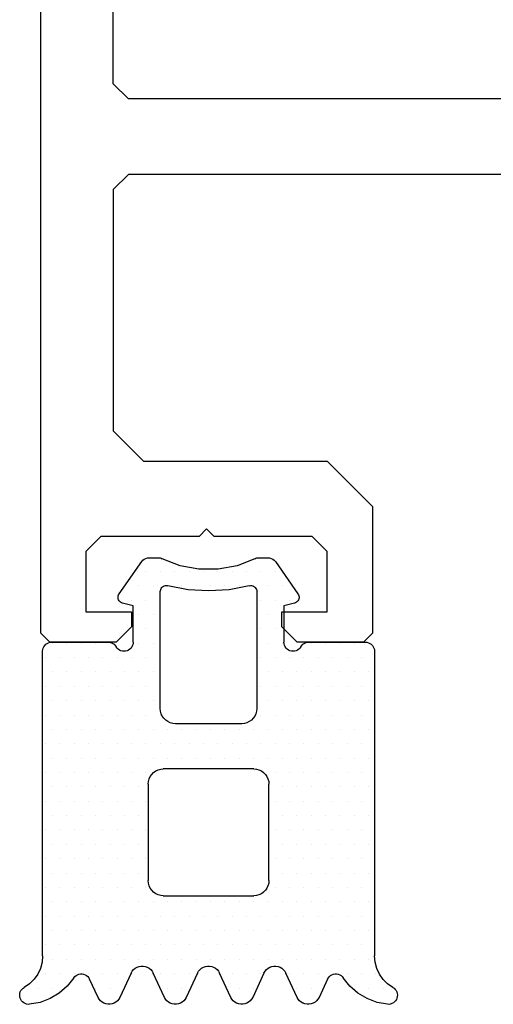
# Model space of a CAD drawing. Extents: x 4615668 to 9294084, y 5325188 to 10688993.
# Tile 64 of 256: x 4635351.45 to 4635353.02, y 5331517.85 to 5331521.11. Entities that reach past the tile are written whole.
import ezdxf

# ---------------------------------------------------------------- set-up
doc = ezdxf.new("R2010")
doc.units = 0
doc.header["$MEASUREMENT"] = 0
doc.layers.add('CrossSectionsGums', color=7, linetype='Continuous')
doc.layers.add('CrossSectionsProfils', color=7, linetype='Continuous')

# ---------------------------------------------------------------- blocks, each defined once
blk = doc.blocks.new('K43_0482_X', base_point=(52.501, 1020))
at = {"layer": 'CrossSectionsProfils', "flags": 128}
for points in [[(59.01113, 1035.50118), (74.59343, 1035.50118), (75.09744, 1034.99717), (75.09744, 1027.00652), (74.09992, 1025.9985), (68.0098, 1025.9985), (66.50827, 1024.49697), (66.50827, 1020.29689), (66.80228, 1020.00288), (69.00732, 1020.00288), (69.51133, 1020.50689), (69.51133, 1021.0004), (68.0098, 1021.0004), (68.0098, 1023.00594), (68.50331, 1023.49945), (71.75837, 1023.49945), (72.01038, 1023.75145), (72.25188, 1023.49945), (75.50695, 1023.49945), (76.01096, 1023.00594), (76.01096, 1021.0004), (74.49893, 1021.0004), (74.49893, 1020.50689), (75.00294, 1020.00288), (77.19748, 1020.00288), (77.50198, 1020.29689), (77.50198, 1104.498)], [(75.09744, 1101.00143), (74.59343, 1101.50544), (30.39808, 1101.50544), (29.89407, 1101.00143), (29.89407, 1038.50424), (30.39808, 1038.00023), (74.59343, 1038.00023), (75.09744, 1038.50424), (75.09744, 1101.00143)]]:
    blk.add_lwpolyline(points, dxfattribs=at)
blk = doc.blocks.new('Hatch83267', base_point=(7284.883, 638.799))
at = {"layer": 'CrossSectionsGums', "color": 8}
for p, q in [((6273.539, 650.737), (6273.539, 650.737)), ((6275.92, 650.737), (6275.92, 650.737)), ((6278.302, 650.737), (6278.302, 650.737)), ((6280.683, 650.737), (6280.683, 650.737)), ((6282.588, 650.737), (6282.588, 650.737)), ((6285.445, 650.737), (6285.445, 650.737)), ((6273.301, 650.261), (6273.301, 650.261)), ((6273.777, 650.261), (6273.777, 650.261)), ((6274.253, 650.261), (6274.253, 650.261)), ((6275.682, 650.261), (6275.682, 650.261)), ((6276.158, 650.261), (6276.158, 650.261)), ((6278.063, 650.261), (6278.063, 650.261)), ((6278.54, 650.261), (6278.54, 650.261)), ((6280.444, 650.261), (6280.444, 650.261)), ((6280.921, 650.261), (6280.921, 650.261)), ((6282.35, 650.261), (6282.35, 650.261)), ((6282.826, 650.261), (6282.826, 650.261)), ((6284.254, 650.261), (6284.254, 650.261)), ((6284.731, 650.261), (6284.731, 650.261)), ((6285.207, 650.261), (6285.207, 650.261)), ((6274.015, 649.785), (6274.015, 649.785)), ((6274.491, 649.785), (6274.491, 649.785)), ((6274.967, 649.785), (6274.967, 649.785)), ((6275.444, 649.785), (6275.444, 649.785)), ((6275.92, 649.785), (6275.92, 649.785)), ((6276.396, 649.785), (6276.396, 649.785)), ((6277.825, 649.785), (6277.825, 649.785)), ((6278.301, 649.785), (6278.301, 649.785)), ((6278.777, 649.785), (6278.777, 649.785)), ((6280.206, 649.785), (6280.206, 649.785)), ((6280.683, 649.785), (6280.683, 649.785)), ((6281.159, 649.785), (6281.159, 649.785)), ((6282.111, 649.785), (6282.111, 649.785)), ((6282.587, 649.785), (6282.587, 649.785)), ((6283.064, 649.785), (6283.064, 649.785)), ((6283.54, 649.785), (6283.54, 649.785)), ((6284.016, 649.785), (6284.016, 649.785)), ((6284.493, 649.785), (6284.493, 649.785)), ((6284.969, 649.785), (6284.969, 649.785)), ((6274.253, 649.309), (6274.253, 649.309)), ((6274.729, 649.309), (6274.729, 649.309)), ((6275.206, 649.309), (6275.206, 649.309)), ((6275.682, 649.309), (6275.682, 649.309)), ((6276.159, 649.309), (6276.159, 649.309)), ((6276.635, 649.309), (6276.635, 649.309)), ((6277.111, 649.309), (6277.111, 649.309)), ((6277.587, 649.309), (6277.587, 649.309)), ((6278.063, 649.309), (6278.063, 649.309)), ((6278.54, 649.309), (6278.54, 649.309)), ((6279.016, 649.309), (6279.016, 649.309)), ((6279.492, 649.309), (6279.492, 649.309)), ((6279.968, 649.309), (6279.968, 649.309)), ((6280.445, 649.309), (6280.445, 649.309)), ((6280.921, 649.309), (6280.921, 649.309)), ((6281.397, 649.309), (6281.397, 649.309)), ((6281.874, 649.309), (6281.874, 649.309)), ((6282.35, 649.309), (6282.35, 649.309)), ((6282.826, 649.309), (6282.826, 649.309)), ((6283.302, 649.309), (6283.302, 649.309)), ((6283.778, 649.309), (6283.778, 649.309)), ((6284.255, 649.309), (6284.255, 649.309)), ((6284.731, 649.309), (6284.731, 649.309)), ((6274.015, 648.832), (6274.015, 648.832)), ((6274.491, 648.832), (6274.491, 648.832)), ((6274.968, 648.832), (6274.968, 648.832)), ((6275.444, 648.832), (6275.444, 648.832)), ((6275.92, 648.832), (6275.92, 648.832)), ((6276.396, 648.832), (6276.396, 648.832)), ((6276.873, 648.832), (6276.873, 648.832)), ((6277.349, 648.832), (6277.349, 648.832)), ((6277.825, 648.832), (6277.825, 648.832)), ((6278.301, 648.832), (6278.301, 648.832)), ((6278.778, 648.832), (6278.778, 648.832)), ((6279.254, 648.832), (6279.254, 648.832)), ((6279.73, 648.832), (6279.73, 648.832)), ((6280.207, 648.832), (6280.207, 648.832)), ((6280.683, 648.832), (6280.683, 648.832)), ((6281.159, 648.832), (6281.159, 648.832)), ((6281.635, 648.832), (6281.635, 648.832)), ((6282.111, 648.832), (6282.111, 648.832)), ((6282.588, 648.832), (6282.588, 648.832)), ((6283.064, 648.832), (6283.064, 648.832)), ((6283.54, 648.832), (6283.54, 648.832)), ((6284.017, 648.832), (6284.017, 648.832)), ((6284.493, 648.832), (6284.493, 648.832)), ((6274.253, 648.356), (6274.253, 648.356)), ((6274.729, 648.356), (6274.729, 648.356)), ((6275.206, 648.356), (6275.206, 648.356)), ((6275.682, 648.356), (6275.682, 648.356)), ((6276.158, 648.356), (6276.158, 648.356)), ((6276.634, 648.356), (6276.634, 648.356)), ((6277.111, 648.356), (6277.111, 648.356)), ((6277.587, 648.356), (6277.587, 648.356)), ((6278.063, 648.356), (6278.063, 648.356)), ((6278.54, 648.356), (6278.54, 648.356)), ((6279.016, 648.356), (6279.016, 648.356)), ((6279.492, 648.356), (6279.492, 648.356)), ((6279.968, 648.356), (6279.968, 648.356)), ((6280.444, 648.356), (6280.444, 648.356)), ((6280.92, 648.356), (6280.92, 648.356)), ((6281.397, 648.356), (6281.397, 648.356)), ((6281.873, 648.356), (6281.873, 648.356)), ((6282.35, 648.356), (6282.35, 648.356)), ((6282.826, 648.356), (6282.826, 648.356)), ((6283.302, 648.356), (6283.302, 648.356)), ((6283.778, 648.356), (6283.778, 648.356)), ((6284.254, 648.356), (6284.254, 648.356)), ((6284.73, 648.356), (6284.73, 648.356)), ((6274.015, 647.88), (6274.015, 647.88)), ((6274.492, 647.88), (6274.492, 647.88)), ((6274.968, 647.88), (6274.968, 647.88)), ((6275.444, 647.88), (6275.444, 647.88)), ((6275.92, 647.88), (6275.92, 647.88)), ((6276.396, 647.88), (6276.396, 647.88)), ((6276.873, 647.88), (6276.873, 647.88)), ((6277.349, 647.88), (6277.349, 647.88)), ((6277.825, 647.88), (6277.825, 647.88)), ((6278.302, 647.88), (6278.302, 647.88)), ((6278.778, 647.88), (6278.778, 647.88)), ((6279.254, 647.88), (6279.254, 647.88)), ((6279.73, 647.88), (6279.73, 647.88)), ((6280.207, 647.88), (6280.207, 647.88)), ((6280.683, 647.88), (6280.683, 647.88)), ((6281.159, 647.88), (6281.159, 647.88)), ((6281.635, 647.88), (6281.635, 647.88)), ((6282.112, 647.88), (6282.112, 647.88)), ((6282.588, 647.88), (6282.588, 647.88)), ((6283.064, 647.88), (6283.064, 647.88)), ((6283.541, 647.88), (6283.541, 647.88)), ((6284.017, 647.88), (6284.017, 647.88)), ((6284.493, 647.88), (6284.493, 647.88)), ((6274.253, 647.404), (6274.253, 647.404)), ((6274.729, 647.404), (6274.729, 647.404)), ((6275.206, 647.404), (6275.206, 647.404)), ((6275.682, 647.404), (6275.682, 647.404)), ((6276.158, 647.404), (6276.158, 647.404)), ((6276.635, 647.404), (6276.635, 647.404)), ((6277.111, 647.404), (6277.111, 647.404)), ((6277.587, 647.404), (6277.587, 647.404)), ((6278.063, 647.404), (6278.063, 647.404)), ((6278.54, 647.404), (6278.54, 647.404)), ((6279.016, 647.404), (6279.016, 647.404)), ((6279.492, 647.404), (6279.492, 647.404)), ((6279.968, 647.404), (6279.968, 647.404)), ((6280.444, 647.404), (6280.444, 647.404)), ((6280.921, 647.404), (6280.921, 647.404)), ((6281.397, 647.404), (6281.397, 647.404)), ((6281.874, 647.404), (6281.874, 647.404)), ((6282.35, 647.404), (6282.35, 647.404)), ((6282.826, 647.404), (6282.826, 647.404)), ((6283.302, 647.404), (6283.302, 647.404)), ((6283.778, 647.404), (6283.778, 647.404)), ((6284.254, 647.404), (6284.254, 647.404)), ((6284.731, 647.404), (6284.731, 647.404)), ((6274.015, 646.927), (6274.015, 646.927)), ((6274.491, 646.927), (6274.491, 646.927)), ((6274.968, 646.927), (6274.968, 646.927)), ((6275.444, 646.927), (6275.444, 646.927)), ((6275.92, 646.927), (6275.92, 646.927)), ((6276.396, 646.927), (6276.396, 646.927)), ((6276.873, 646.927), (6276.873, 646.927)), ((6277.349, 646.927), (6277.349, 646.927)), ((6281.635, 646.927), (6281.635, 646.927)), ((6282.111, 646.927), (6282.111, 646.927)), ((6282.587, 646.927), (6282.587, 646.927)), ((6283.064, 646.927), (6283.064, 646.927)), ((6283.54, 646.927), (6283.54, 646.927)), ((6284.016, 646.927), (6284.016, 646.927)), ((6284.493, 646.927), (6284.493, 646.927)), ((6274.253, 646.451), (6274.253, 646.451)), ((6274.73, 646.451), (6274.73, 646.451)), ((6275.206, 646.451), (6275.206, 646.451)), ((6275.682, 646.451), (6275.682, 646.451)), ((6276.159, 646.451), (6276.159, 646.451)), ((6276.635, 646.451), (6276.635, 646.451)), ((6277.111, 646.451), (6277.111, 646.451)), ((6281.874, 646.451), (6281.874, 646.451)), ((6282.35, 646.451), (6282.35, 646.451)), ((6282.826, 646.451), (6282.826, 646.451)), ((6283.302, 646.451), (6283.302, 646.451)), ((6283.778, 646.451), (6283.778, 646.451)), ((6284.255, 646.451), (6284.255, 646.451)), ((6284.731, 646.451), (6284.731, 646.451)), ((6274.015, 645.975), (6274.015, 645.975)), ((6274.492, 645.975), (6274.492, 645.975)), ((6274.968, 645.975), (6274.968, 645.975)), ((6275.444, 645.975), (6275.444, 645.975)), ((6275.92, 645.975), (6275.92, 645.975)), ((6276.396, 645.975), (6276.396, 645.975)), ((6276.873, 645.975), (6276.873, 645.975)), ((6277.349, 645.975), (6277.349, 645.975)), ((6281.635, 645.975), (6281.635, 645.975)), ((6282.111, 645.975), (6282.111, 645.975)), ((6282.588, 645.975), (6282.588, 645.975)), ((6283.064, 645.975), (6283.064, 645.975)), ((6283.54, 645.975), (6283.54, 645.975)), ((6284.017, 645.975), (6284.017, 645.975)), ((6284.493, 645.975), (6284.493, 645.975)), ((6274.253, 645.499), (6274.253, 645.499)), ((6274.729, 645.499), (6274.729, 645.499)), ((6275.206, 645.499), (6275.206, 645.499)), ((6275.682, 645.499), (6275.682, 645.499)), ((6276.158, 645.499), (6276.158, 645.499)), ((6276.634, 645.499), (6276.634, 645.499)), ((6277.111, 645.499), (6277.111, 645.499)), ((6281.873, 645.499), (6281.873, 645.499)), ((6282.35, 645.499), (6282.35, 645.499)), ((6282.826, 645.499), (6282.826, 645.499)), ((6283.302, 645.499), (6283.302, 645.499)), ((6283.778, 645.499), (6283.778, 645.499)), ((6284.254, 645.499), (6284.254, 645.499)), ((6284.73, 645.499), (6284.73, 645.499)), ((6274.016, 645.022), (6274.016, 645.022)), ((6274.492, 645.022), (6274.492, 645.022)), ((6274.968, 645.022), (6274.968, 645.022)), ((6275.444, 645.022), (6275.444, 645.022)), ((6275.92, 645.022), (6275.92, 645.022)), ((6276.396, 645.022), (6276.396, 645.022)), ((6276.873, 645.022), (6276.873, 645.022)), ((6277.349, 645.022), (6277.349, 645.022)), ((6281.635, 645.022), (6281.635, 645.022)), ((6282.112, 645.022), (6282.112, 645.022)), ((6282.588, 645.022), (6282.588, 645.022)), ((6283.064, 645.022), (6283.064, 645.022)), ((6283.541, 645.022), (6283.541, 645.022)), ((6284.017, 645.022), (6284.017, 645.022)), ((6284.493, 645.022), (6284.493, 645.022)), ((6274.253, 644.546), (6274.253, 644.546)), ((6274.729, 644.546), (6274.729, 644.546)), ((6275.206, 644.546), (6275.206, 644.546)), ((6275.682, 644.546), (6275.682, 644.546)), ((6276.158, 644.546), (6276.158, 644.546)), ((6276.635, 644.546), (6276.635, 644.546)), ((6277.111, 644.546), (6277.111, 644.546)), ((6281.874, 644.546), (6281.874, 644.546)), ((6282.35, 644.546), (6282.35, 644.546)), ((6282.826, 644.546), (6282.826, 644.546)), ((6283.302, 644.546), (6283.302, 644.546)), ((6283.778, 644.546), (6283.778, 644.546)), ((6284.254, 644.546), (6284.254, 644.546)), ((6284.731, 644.546), (6284.731, 644.546)), ((6274.015, 644.07), (6274.015, 644.07)), ((6274.491, 644.07), (6274.491, 644.07)), ((6274.968, 644.07), (6274.968, 644.07)), ((6275.444, 644.07), (6275.444, 644.07)), ((6275.92, 644.07), (6275.92, 644.07)), ((6276.396, 644.07), (6276.396, 644.07)), ((6276.873, 644.07), (6276.873, 644.07)), ((6277.349, 644.07), (6277.349, 644.07)), ((6281.635, 644.07), (6281.635, 644.07)), ((6282.111, 644.07), (6282.111, 644.07)), ((6282.587, 644.07), (6282.587, 644.07)), ((6283.064, 644.07), (6283.064, 644.07)), ((6283.54, 644.07), (6283.54, 644.07)), ((6284.016, 644.07), (6284.016, 644.07)), ((6284.493, 644.07), (6284.493, 644.07)), ((6274.253, 643.594), (6274.253, 643.594)), ((6274.73, 643.594), (6274.73, 643.594)), ((6275.206, 643.594), (6275.206, 643.594)), ((6275.682, 643.594), (6275.682, 643.594)), ((6276.159, 643.594), (6276.159, 643.594)), ((6276.635, 643.594), (6276.635, 643.594)), ((6277.111, 643.594), (6277.111, 643.594)), ((6281.874, 643.594), (6281.874, 643.594)), ((6282.35, 643.594), (6282.35, 643.594)), ((6282.826, 643.594), (6282.826, 643.594)), ((6283.302, 643.594), (6283.302, 643.594)), ((6283.778, 643.594), (6283.778, 643.594)), ((6284.255, 643.594), (6284.255, 643.594)), ((6284.731, 643.594), (6284.731, 643.594)), ((6274.015, 643.117), (6274.015, 643.117)), ((6274.492, 643.117), (6274.492, 643.117)), ((6274.968, 643.117), (6274.968, 643.117)), ((6275.444, 643.117), (6275.444, 643.117)), ((6275.92, 643.117), (6275.92, 643.117)), ((6276.396, 643.117), (6276.396, 643.117)), ((6276.873, 643.117), (6276.873, 643.117)), ((6277.349, 643.117), (6277.349, 643.117)), ((6281.635, 643.117), (6281.635, 643.117)), ((6282.111, 643.117), (6282.111, 643.117)), ((6282.588, 643.117), (6282.588, 643.117)), ((6283.064, 643.117), (6283.064, 643.117)), ((6283.54, 643.117), (6283.54, 643.117)), ((6284.017, 643.117), (6284.017, 643.117)), ((6284.493, 643.117), (6284.493, 643.117)), ((6274.253, 642.641), (6274.253, 642.641)), ((6274.729, 642.641), (6274.729, 642.641)), ((6275.206, 642.641), (6275.206, 642.641)), ((6275.682, 642.641), (6275.682, 642.641)), ((6276.158, 642.641), (6276.158, 642.641)), ((6276.634, 642.641), (6276.634, 642.641)), ((6277.111, 642.641), (6277.111, 642.641)), ((6277.587, 642.641), (6277.587, 642.641)), ((6278.063, 642.641), (6278.063, 642.641)), ((6278.54, 642.641), (6278.54, 642.641)), ((6279.016, 642.641), (6279.016, 642.641)), ((6279.492, 642.641), (6279.492, 642.641)), ((6279.968, 642.641), (6279.968, 642.641)), ((6280.444, 642.641), (6280.444, 642.641)), ((6280.921, 642.641), (6280.921, 642.641)), ((6281.397, 642.641), (6281.397, 642.641)), ((6281.873, 642.641), (6281.873, 642.641)), ((6282.35, 642.641), (6282.35, 642.641)), ((6282.826, 642.641), (6282.826, 642.641)), ((6283.302, 642.641), (6283.302, 642.641)), ((6283.778, 642.641), (6283.778, 642.641)), ((6284.254, 642.641), (6284.254, 642.641)), ((6284.731, 642.641), (6284.731, 642.641)), ((6274.016, 642.165), (6274.016, 642.165)), ((6274.492, 642.165), (6274.492, 642.165)), ((6274.968, 642.165), (6274.968, 642.165)), ((6275.444, 642.165), (6275.444, 642.165)), ((6275.92, 642.165), (6275.92, 642.165)), ((6276.396, 642.165), (6276.396, 642.165)), ((6276.873, 642.165), (6276.873, 642.165)), ((6277.349, 642.165), (6277.349, 642.165)), ((6277.825, 642.165), (6277.825, 642.165)), ((6278.302, 642.165), (6278.302, 642.165)), ((6278.778, 642.165), (6278.778, 642.165)), ((6279.254, 642.165), (6279.254, 642.165)), ((6279.73, 642.165), (6279.73, 642.165)), ((6280.207, 642.165), (6280.207, 642.165)), ((6280.683, 642.165), (6280.683, 642.165)), ((6281.159, 642.165), (6281.159, 642.165)), ((6281.635, 642.165), (6281.635, 642.165)), ((6282.112, 642.165), (6282.112, 642.165)), ((6282.588, 642.165), (6282.588, 642.165)), ((6283.064, 642.165), (6283.064, 642.165)), ((6283.541, 642.165), (6283.541, 642.165)), ((6284.017, 642.165), (6284.017, 642.165)), ((6284.493, 642.165), (6284.493, 642.165)), ((6274.253, 641.689), (6274.253, 641.689)), ((6274.729, 641.689), (6274.729, 641.689)), ((6275.206, 641.689), (6275.206, 641.689)), ((6275.682, 641.689), (6275.682, 641.689)), ((6276.158, 641.689), (6276.158, 641.689)), ((6276.635, 641.689), (6276.635, 641.689)), ((6277.111, 641.689), (6277.111, 641.689)), ((6277.587, 641.689), (6277.587, 641.689)), ((6278.063, 641.689), (6278.063, 641.689)), ((6278.54, 641.689), (6278.54, 641.689)), ((6279.016, 641.689), (6279.016, 641.689)), ((6279.492, 641.689), (6279.492, 641.689)), ((6279.968, 641.689), (6279.968, 641.689)), ((6280.445, 641.689), (6280.445, 641.689)), ((6280.921, 641.689), (6280.921, 641.689)), ((6281.397, 641.689), (6281.397, 641.689)), ((6281.874, 641.689), (6281.874, 641.689)), ((6282.35, 641.689), (6282.35, 641.689)), ((6282.826, 641.689), (6282.826, 641.689)), ((6283.302, 641.689), (6283.302, 641.689)), ((6283.778, 641.689), (6283.778, 641.689)), ((6284.255, 641.689), (6284.255, 641.689)), ((6284.731, 641.689), (6284.731, 641.689)), ((6274.015, 641.212), (6274.015, 641.212)), ((6274.491, 641.212), (6274.491, 641.212)), ((6274.968, 641.212), (6274.968, 641.212)), ((6275.444, 641.212), (6275.444, 641.212)), ((6275.92, 641.212), (6275.92, 641.212)), ((6276.396, 641.212), (6276.396, 641.212)), ((6276.873, 641.212), (6276.873, 641.212)), ((6277.349, 641.212), (6277.349, 641.212)), ((6277.825, 641.212), (6277.825, 641.212)), ((6281.159, 641.212), (6281.159, 641.212)), ((6281.635, 641.212), (6281.635, 641.212)), ((6282.111, 641.212), (6282.111, 641.212)), ((6282.587, 641.212), (6282.587, 641.212)), ((6283.064, 641.212), (6283.064, 641.212)), ((6283.54, 641.212), (6283.54, 641.212)), ((6284.017, 641.212), (6284.017, 641.212)), ((6284.493, 641.212), (6284.493, 641.212)), ((6274.253, 640.736), (6274.253, 640.736)), ((6274.73, 640.736), (6274.73, 640.736)), ((6275.206, 640.736), (6275.206, 640.736)), ((6275.682, 640.736), (6275.682, 640.736)), ((6276.159, 640.736), (6276.159, 640.736)), ((6276.635, 640.736), (6276.635, 640.736)), ((6277.111, 640.736), (6277.111, 640.736)), ((6277.587, 640.736), (6277.587, 640.736)), ((6281.397, 640.736), (6281.397, 640.736)), ((6281.874, 640.736), (6281.874, 640.736)), ((6282.35, 640.736), (6282.35, 640.736)), ((6282.826, 640.736), (6282.826, 640.736)), ((6283.302, 640.736), (6283.302, 640.736)), ((6283.779, 640.736), (6283.779, 640.736)), ((6284.255, 640.736), (6284.255, 640.736)), ((6284.731, 640.736), (6284.731, 640.736)), ((6274.015, 640.26), (6274.015, 640.26)), ((6274.492, 640.26), (6274.492, 640.26)), ((6274.968, 640.26), (6274.968, 640.26)), ((6275.444, 640.26), (6275.444, 640.26)), ((6275.92, 640.26), (6275.92, 640.26)), ((6276.396, 640.26), (6276.396, 640.26)), ((6276.873, 640.26), (6276.873, 640.26)), ((6277.349, 640.26), (6277.349, 640.26)), ((6281.159, 640.26), (6281.159, 640.26)), ((6281.635, 640.26), (6281.635, 640.26)), ((6282.111, 640.26), (6282.111, 640.26)), ((6282.588, 640.26), (6282.588, 640.26)), ((6283.064, 640.26), (6283.064, 640.26)), ((6283.541, 640.26), (6283.541, 640.26)), ((6284.017, 640.26), (6284.017, 640.26)), ((6284.493, 640.26), (6284.493, 640.26)), ((6274.253, 639.784), (6274.253, 639.784)), ((6274.729, 639.784), (6274.729, 639.784)), ((6275.206, 639.784), (6275.206, 639.784)), ((6275.682, 639.784), (6275.682, 639.784)), ((6276.158, 639.784), (6276.158, 639.784)), ((6276.634, 639.784), (6276.634, 639.784)), ((6277.111, 639.784), (6277.111, 639.784)), ((6277.587, 639.784), (6277.587, 639.784)), ((6281.397, 639.784), (6281.397, 639.784)), ((6281.873, 639.784), (6281.873, 639.784)), ((6282.35, 639.784), (6282.35, 639.784)), ((6282.826, 639.784), (6282.826, 639.784)), ((6283.302, 639.784), (6283.302, 639.784)), ((6283.778, 639.784), (6283.778, 639.784)), ((6284.254, 639.784), (6284.254, 639.784)), ((6284.731, 639.784), (6284.731, 639.784)), ((6274.015, 639.307), (6274.015, 639.307)), ((6274.491, 639.307), (6274.491, 639.307)), ((6274.967, 639.307), (6274.967, 639.307)), ((6275.444, 639.307), (6275.444, 639.307)), ((6275.92, 639.307), (6275.92, 639.307)), ((6276.396, 639.307), (6276.396, 639.307)), ((6276.873, 639.307), (6276.873, 639.307)), ((6277.349, 639.307), (6277.349, 639.307)), ((6281.159, 639.307), (6281.159, 639.307)), ((6281.635, 639.307), (6281.635, 639.307)), ((6282.111, 639.307), (6282.111, 639.307)), ((6282.587, 639.307), (6282.587, 639.307)), ((6283.064, 639.307), (6283.064, 639.307)), ((6283.54, 639.307), (6283.54, 639.307)), ((6284.016, 639.307), (6284.016, 639.307)), ((6284.493, 639.307), (6284.493, 639.307)), ((6274.253, 638.831), (6274.253, 638.831)), ((6274.729, 638.831), (6274.729, 638.831)), ((6275.206, 638.831), (6275.206, 638.831)), ((6275.682, 638.831), (6275.682, 638.831)), ((6276.158, 638.831), (6276.158, 638.831)), ((6277.111, 638.831), (6277.111, 638.831)), ((6277.587, 638.831), (6277.587, 638.831)), ((6281.397, 638.831), (6281.397, 638.831)), ((6281.874, 638.831), (6281.874, 638.831)), ((6282.826, 638.831), (6282.826, 638.831)), ((6283.302, 638.831), (6283.302, 638.831)), ((6283.778, 638.831), (6283.778, 638.831)), ((6284.255, 638.831), (6284.255, 638.831)), ((6284.731, 638.831), (6284.731, 638.831)), ((6277.349, 638.355), (6277.349, 638.355)), ((6281.159, 638.355), (6281.159, 638.355)), ((6281.635, 638.355), (6281.635, 638.355)), ((6277.111, 637.879), (6277.111, 637.879)), ((6277.587, 637.879), (6277.587, 637.879)), ((6281.397, 637.879), (6281.397, 637.879)), ((6281.873, 637.879), (6281.873, 637.879)), ((6276.873, 637.402), (6276.873, 637.402)), ((6277.349, 637.402), (6277.349, 637.402)), ((6281.159, 637.402), (6281.159, 637.402)), ((6281.635, 637.402), (6281.635, 637.402)), ((6282.112, 637.402), (6282.112, 637.402)), ((6277.111, 636.926), (6277.111, 636.926)), ((6277.587, 636.926), (6277.587, 636.926)), ((6278.063, 636.926), (6278.063, 636.926)), ((6278.54, 636.926), (6278.54, 636.926)), ((6279.016, 636.926), (6279.016, 636.926)), ((6279.492, 636.926), (6279.492, 636.926)), ((6279.968, 636.926), (6279.968, 636.926)), ((6280.444, 636.926), (6280.444, 636.926)), ((6280.921, 636.926), (6280.921, 636.926)), ((6281.397, 636.926), (6281.397, 636.926)), ((6281.874, 636.926), (6281.874, 636.926)), ((6277.349, 636.45), (6277.349, 636.45)), ((6277.825, 636.45), (6277.825, 636.45)), ((6278.301, 636.45), (6278.301, 636.45)), ((6278.777, 636.45), (6278.777, 636.45)), ((6279.254, 636.45), (6279.254, 636.45)), ((6279.73, 636.45), (6279.73, 636.45)), ((6280.206, 636.45), (6280.206, 636.45)), ((6280.683, 636.45), (6280.683, 636.45)), ((6281.159, 636.45), (6281.159, 636.45)), ((6281.635, 636.45), (6281.635, 636.45))]:
    blk.add_line(p, q, dxfattribs=at)
blk = doc.blocks.new('120488', base_point=(6273.864, 638.799))
at = {"layer": 'CrossSectionsGums', "color": 1}
for p, q in [((6273.178, 650.59), (6273.166, 650.54)), ((6273.197, 650.637), (6273.178, 650.59)), ((6273.224, 650.68), (6273.197, 650.637)), ((6273.258, 650.718), (6273.224, 650.68)), ((6273.299, 650.75), (6273.258, 650.718)), ((6273.343, 650.774), (6273.299, 650.75)), ((6273.392, 650.791), (6273.343, 650.774)), ((6273.442, 650.799), (6273.392, 650.791)), ((6273.493, 650.798), (6273.442, 650.799)), ((6273.839, 650.733), (6273.493, 650.798)), ((6274.169, 650.608), (6273.839, 650.733)), ((6274.471, 650.427), (6274.169, 650.608)), ((6275.762, 650.568), (6275.479, 649.963)), ((6275.796, 650.629), (6275.762, 650.568)), ((6275.841, 650.682), (6275.796, 650.629)), ((6275.895, 650.727), (6275.841, 650.682)), ((6275.955, 650.762), (6275.895, 650.727)), ((6276.021, 650.786), (6275.955, 650.762)), ((6276.089, 650.798), (6276.021, 650.786)), ((6276.159, 650.798), (6276.089, 650.798)), ((6276.228, 650.786), (6276.159, 650.798)), ((6276.293, 650.762), (6276.228, 650.786)), ((6276.353, 650.727), (6276.293, 650.762)), ((6276.407, 650.682), (6276.353, 650.727)), ((6276.452, 650.629), (6276.407, 650.682)), ((6276.487, 650.568), (6276.452, 650.629)), ((6276.862, 649.764), (6276.487, 650.568)), ((6277.961, 650.568), (6277.586, 649.764)), ((6277.997, 650.629), (6277.962, 650.568)), ((6278.041, 650.682), (6277.997, 650.629)), ((6278.095, 650.727), (6278.041, 650.682)), ((6278.155, 650.762), (6278.095, 650.727)), ((6278.221, 650.786), (6278.155, 650.762)), ((6278.289, 650.798), (6278.221, 650.786)), ((6278.359, 650.798), (6278.289, 650.798)), ((6278.428, 650.786), (6278.359, 650.798)), ((6278.493, 650.762), (6278.428, 650.786)), ((6278.554, 650.727), (6278.493, 650.762)), ((6278.607, 650.682), (6278.554, 650.727)), ((6278.652, 650.629), (6278.607, 650.682)), ((6278.687, 650.568), (6278.652, 650.629)), ((6279.062, 649.764), (6278.687, 650.568)), ((6280.162, 650.568), (6279.787, 649.764)), ((6280.196, 650.629), (6280.162, 650.568)), ((6280.241, 650.682), (6280.196, 650.629)), ((6280.295, 650.727), (6280.241, 650.682)), ((6280.355, 650.762), (6280.295, 650.727)), ((6280.421, 650.786), (6280.355, 650.762)), ((6280.489, 650.798), (6280.421, 650.786)), ((6280.559, 650.798), (6280.489, 650.798)), ((6280.628, 650.786), (6280.559, 650.798)), ((6280.693, 650.762), (6280.628, 650.786)), ((6280.754, 650.727), (6280.693, 650.762)), ((6280.807, 650.682), (6280.754, 650.727)), ((6280.852, 650.629), (6280.807, 650.682)), ((6280.887, 650.568), (6280.852, 650.629)), ((6281.262, 649.764), (6280.887, 650.568)), ((6282.362, 650.568), (6281.987, 649.764)), ((6282.397, 650.629), (6282.362, 650.568)), ((6282.441, 650.682), (6282.397, 650.629)), ((6282.495, 650.727), (6282.441, 650.682)), ((6282.555, 650.762), (6282.495, 650.727)), ((6282.621, 650.786), (6282.555, 650.762)), ((6282.689, 650.798), (6282.621, 650.786)), ((6282.759, 650.798), (6282.689, 650.798)), ((6282.828, 650.786), (6282.759, 650.798)), ((6282.893, 650.762), (6282.828, 650.786)), ((6282.953, 650.727), (6282.893, 650.762)), ((6283.007, 650.682), (6282.953, 650.727)), ((6283.052, 650.629), (6283.007, 650.682)), ((6283.087, 650.568), (6283.052, 650.629)), ((6283.369, 649.963), (6283.086, 650.568)), ((6284.68, 650.608), (6284.377, 650.427)), ((6285.009, 650.733), (6284.68, 650.608)), ((6285.355, 650.798), (6285.009, 650.733)), ((6285.406, 650.799), (6285.355, 650.798)), ((6285.457, 650.79), (6285.406, 650.799)), ((6285.505, 650.774), (6285.457, 650.79)), ((6285.55, 650.75), (6285.505, 650.774)), ((6285.59, 650.718), (6285.55, 650.75)), ((6285.624, 650.68), (6285.59, 650.718)), ((6285.651, 650.637), (6285.624, 650.68)), ((6285.671, 650.59), (6285.651, 650.637)), ((6285.682, 650.54), (6285.671, 650.59)), ((6273.166, 650.54), (6273.164, 650.489)), ((6273.164, 650.489), (6273.17, 650.439)), ((6273.17, 650.439), (6273.184, 650.39)), ((6273.184, 650.39), (6273.207, 650.344)), ((6273.207, 650.344), (6273.237, 650.303)), ((6273.237, 650.303), (6273.274, 650.267)), ((6273.274, 650.267), (6273.316, 650.238)), ((6273.49, 650.119), (6273.316, 650.238)), ((6274.737, 650.196), (6274.471, 650.427)), ((6284.377, 650.427), (6284.111, 650.196)), ((6285.533, 650.238), (6285.359, 650.119)), ((6285.533, 650.238), (6285.575, 650.267)), ((6285.575, 650.267), (6285.611, 650.303)), ((6285.611, 650.303), (6285.641, 650.344)), ((6285.641, 650.344), (6285.664, 650.39)), ((6285.664, 650.39), (6285.678, 650.439)), ((6285.678, 650.439), (6285.684, 650.489)), ((6285.684, 650.489), (6285.682, 650.54)), ((6273.639, 649.97), (6273.49, 650.119)), ((6273.761, 649.798), (6273.639, 649.97)), ((6274.958, 649.922), (6274.737, 650.196)), ((6274.958, 649.922), (6274.991, 649.881)), ((6275.419, 649.876), (6275.453, 649.917)), ((6275.453, 649.917), (6275.479, 649.962)), ((6283.369, 649.962), (6283.395, 649.917)), ((6283.395, 649.917), (6283.429, 649.876)), ((6283.857, 649.881), (6283.89, 649.922)), ((6284.111, 650.196), (6283.89, 649.922)), ((6285.209, 649.971), (6285.088, 649.798)), ((6285.359, 650.119), (6285.209, 649.971)), ((6273.851, 649.608), (6273.761, 649.798)), ((6273.906, 649.404), (6273.851, 649.608)), ((6274.991, 649.881), (6275.031, 649.846)), ((6275.031, 649.846), (6275.076, 649.819)), ((6275.076, 649.819), (6275.126, 649.801)), ((6275.126, 649.801), (6275.178, 649.791)), ((6275.178, 649.791), (6275.23, 649.79)), ((6275.23, 649.79), (6275.282, 649.799)), ((6275.282, 649.799), (6275.332, 649.817)), ((6275.332, 649.817), (6275.378, 649.843)), ((6275.378, 649.843), (6275.419, 649.876)), ((6276.862, 649.764), (6276.897, 649.704)), ((6276.897, 649.704), (6276.941, 649.65)), ((6276.941, 649.65), (6276.995, 649.606)), ((6276.995, 649.606), (6277.055, 649.571)), ((6277.055, 649.571), (6277.121, 649.547)), ((6277.328, 649.547), (6277.393, 649.571)), ((6277.393, 649.571), (6277.453, 649.606)), ((6277.453, 649.606), (6277.507, 649.65)), ((6277.507, 649.65), (6277.552, 649.704)), ((6277.552, 649.704), (6277.587, 649.764)), ((6279.061, 649.764), (6279.096, 649.704)), ((6279.096, 649.704), (6279.141, 649.65)), ((6279.141, 649.65), (6279.195, 649.606)), ((6279.195, 649.606), (6279.255, 649.571)), ((6279.255, 649.571), (6279.321, 649.547)), ((6279.528, 649.547), (6279.593, 649.571)), ((6279.593, 649.571), (6279.654, 649.606)), ((6279.654, 649.606), (6279.707, 649.65)), ((6279.707, 649.65), (6279.752, 649.704)), ((6279.752, 649.704), (6279.787, 649.764)), ((6281.262, 649.764), (6281.296, 649.704)), ((6281.296, 649.704), (6281.341, 649.65)), ((6281.341, 649.65), (6281.395, 649.606)), ((6281.395, 649.606), (6281.455, 649.571)), ((6281.455, 649.571), (6281.521, 649.547)), ((6281.728, 649.547), (6281.793, 649.571)), ((6281.793, 649.571), (6281.853, 649.606)), ((6281.853, 649.606), (6281.907, 649.651)), ((6281.907, 649.651), (6281.952, 649.704)), ((6281.952, 649.704), (6281.987, 649.764)), ((6283.429, 649.876), (6283.47, 649.843)), ((6283.47, 649.843), (6283.516, 649.817)), ((6283.516, 649.817), (6283.566, 649.799)), ((6283.566, 649.799), (6283.618, 649.79)), ((6283.618, 649.79), (6283.671, 649.791)), ((6283.671, 649.791), (6283.722, 649.801)), ((6283.722, 649.801), (6283.772, 649.819)), ((6283.772, 649.819), (6283.817, 649.846)), ((6283.817, 649.846), (6283.857, 649.881)), ((6284.998, 649.608), (6284.943, 649.404)), ((6285.088, 649.798), (6284.998, 649.608)), ((6273.924, 649.194), (6273.906, 649.404)), ((6277.121, 649.547), (6277.189, 649.535)), ((6277.189, 649.535), (6277.259, 649.535)), ((6277.259, 649.535), (6277.328, 649.547)), ((6279.321, 649.547), (6279.389, 649.535)), ((6279.389, 649.535), (6279.459, 649.535)), ((6279.459, 649.535), (6279.528, 649.547)), ((6281.521, 649.547), (6281.589, 649.535)), ((6281.589, 649.535), (6281.659, 649.535)), ((6281.659, 649.535), (6281.728, 649.547)), ((6284.943, 649.404), (6284.924, 649.194)), ((6273.924, 649.194), (6273.924, 639.099)), ((6284.924, 639.099), (6284.924, 649.194)), ((6277.541, 647.021), (6277.491, 646.949)), ((6277.603, 647.082), (6277.541, 647.021)), ((6277.674, 647.132), (6277.603, 647.082)), ((6277.753, 647.169), (6277.674, 647.132)), ((6277.837, 647.192), (6277.753, 647.169)), ((6277.924, 647.199), (6277.837, 647.192)), ((6277.924, 647.199), (6280.924, 647.199)), ((6281.011, 647.192), (6280.924, 647.199)), ((6281.095, 647.169), (6281.011, 647.192)), ((6281.174, 647.132), (6281.095, 647.169)), ((6281.246, 647.082), (6281.174, 647.132)), ((6281.307, 647.021), (6281.246, 647.082)), ((6281.357, 646.949), (6281.307, 647.021)), ((6277.432, 646.786), (6277.424, 646.699)), ((6277.424, 643.499), (6277.424, 646.699)), ((6277.454, 646.87), (6277.432, 646.786)), ((6277.491, 646.949), (6277.454, 646.87)), ((6281.394, 646.87), (6281.357, 646.949)), ((6281.417, 646.786), (6281.394, 646.87)), ((6281.424, 646.699), (6281.417, 646.786)), ((6281.424, 646.699), (6281.424, 643.499)), ((6277.424, 643.499), (6277.432, 643.413)), ((6277.432, 643.413), (6277.454, 643.328)), ((6281.394, 643.328), (6281.417, 643.413)), ((6281.417, 643.413), (6281.424, 643.499)), ((6277.454, 643.328), (6277.491, 643.249)), ((6277.491, 643.249), (6277.541, 643.178)), ((6277.541, 643.178), (6277.603, 643.116)), ((6277.603, 643.116), (6277.674, 643.066)), ((6277.674, 643.066), (6277.753, 643.029)), ((6281.095, 643.029), (6281.174, 643.066)), ((6281.174, 643.066), (6281.246, 643.116)), ((6281.246, 643.116), (6281.307, 643.178)), ((6281.307, 643.178), (6281.357, 643.249)), ((6281.357, 643.249), (6281.394, 643.328)), ((6277.753, 643.029), (6277.837, 643.007)), ((6277.837, 643.007), (6277.924, 642.999)), ((6280.924, 642.999), (6277.924, 642.999)), ((6280.924, 642.999), (6281.011, 643.007)), ((6281.011, 643.007), (6281.095, 643.029)), ((6278.074, 641.432), (6278.003, 641.382)), ((6278.153, 641.469), (6278.074, 641.432)), ((6278.237, 641.492), (6278.153, 641.469)), ((6278.324, 641.499), (6278.237, 641.492)), ((6280.524, 641.499), (6278.324, 641.499)), ((6280.611, 641.492), (6280.524, 641.499)), ((6280.695, 641.469), (6280.611, 641.492)), ((6280.774, 641.432), (6280.695, 641.469)), ((6280.845, 641.382), (6280.774, 641.432)), ((6277.832, 641.086), (6277.824, 640.999)), ((6277.854, 641.17), (6277.832, 641.086)), ((6277.891, 641.249), (6277.854, 641.17)), ((6277.941, 641.321), (6277.891, 641.249)), ((6278.003, 641.382), (6277.941, 641.321)), ((6280.907, 641.321), (6280.845, 641.382)), ((6280.957, 641.249), (6280.907, 641.321)), ((6280.994, 641.17), (6280.957, 641.249)), ((6281.016, 641.086), (6280.994, 641.17)), ((6281.024, 640.999), (6281.016, 641.086)), ((6277.824, 640.999), (6277.824, 637.125)), ((6281.024, 637.125), (6281.024, 640.999)), ((6273.924, 639.099), (6273.929, 639.047)), ((6273.929, 639.047), (6273.942, 638.997)), ((6273.942, 638.997), (6273.964, 638.949)), ((6273.964, 638.949), (6273.994, 638.906)), ((6273.994, 638.906), (6274.031, 638.869)), ((6274.031, 638.869), (6274.074, 638.84)), ((6274.074, 638.84), (6274.122, 638.817)), ((6274.122, 638.817), (6274.172, 638.804)), ((6274.172, 638.804), (6274.224, 638.799)), ((6276.104, 638.799), (6276.157, 638.804)), ((6276.157, 638.804), (6276.207, 638.817)), ((6276.207, 638.817), (6276.254, 638.84)), ((6276.254, 638.84), (6276.297, 638.869)), ((6276.297, 638.869), (6276.334, 638.906)), ((6276.334, 638.906), (6276.364, 638.949)), ((6276.394, 638.992), (6276.364, 638.949)), ((6276.431, 639.029), (6276.394, 638.992)), ((6276.474, 639.059), (6276.431, 639.029)), ((6276.522, 639.081), (6276.474, 639.059)), ((6276.572, 639.095), (6276.522, 639.081)), ((6276.624, 639.099), (6276.572, 639.095)), ((6276.676, 639.095), (6276.624, 639.099)), ((6276.727, 639.081), (6276.676, 639.095)), ((6276.774, 639.059), (6276.727, 639.081)), ((6276.817, 639.029), (6276.774, 639.059)), ((6276.854, 638.992), (6276.817, 639.029)), ((6276.884, 638.949), (6276.854, 638.992)), ((6276.906, 638.902), (6276.884, 638.949)), ((6276.92, 638.851), (6276.906, 638.902)), ((6276.924, 638.799), (6276.92, 638.851)), ((6281.929, 638.851), (6281.924, 638.799)), ((6281.942, 638.902), (6281.929, 638.851)), ((6281.964, 638.949), (6281.942, 638.902)), ((6281.994, 638.992), (6281.964, 638.949)), ((6282.031, 639.029), (6281.994, 638.992)), ((6282.074, 639.059), (6282.031, 639.029)), ((6282.122, 639.081), (6282.074, 639.059)), ((6282.172, 639.095), (6282.122, 639.081)), ((6282.224, 639.099), (6282.172, 639.095)), ((6282.276, 639.095), (6282.224, 639.099)), ((6282.327, 639.081), (6282.276, 639.095)), ((6282.374, 639.059), (6282.327, 639.081)), ((6282.417, 639.029), (6282.374, 639.059)), ((6282.454, 638.992), (6282.417, 639.029)), ((6282.484, 638.949), (6282.454, 638.992)), ((6282.484, 638.949), (6282.514, 638.907)), ((6282.514, 638.907), (6282.551, 638.87)), ((6282.551, 638.87), (6282.594, 638.84)), ((6282.594, 638.84), (6282.641, 638.817)), ((6282.641, 638.817), (6282.692, 638.804)), ((6282.692, 638.804), (6282.744, 638.799)), ((6284.624, 638.799), (6284.676, 638.804)), ((6284.676, 638.804), (6284.727, 638.817)), ((6284.727, 638.817), (6284.774, 638.839)), ((6284.774, 638.839), (6284.817, 638.869)), ((6284.817, 638.869), (6284.854, 638.906)), ((6284.854, 638.906), (6284.884, 638.949)), ((6284.884, 638.949), (6284.906, 638.997)), ((6284.906, 638.997), (6284.92, 639.047)), ((6284.92, 639.047), (6284.924, 639.099)), ((6274.224, 638.799), (6276.104, 638.799)), ((6276.924, 638.799), (6276.924, 637.599)), ((6281.924, 637.599), (6281.924, 638.799)), ((6282.744, 638.799), (6284.624, 638.799)), ((6276.572, 637.505), (6276.54, 637.493)), ((6276.924, 637.599), (6276.572, 637.505)), ((6282.276, 637.505), (6281.924, 637.599)), ((6282.309, 637.493), (6282.276, 637.505)), ((6276.431, 637.364), (6276.425, 637.329)), ((6276.425, 637.329), (6276.425, 637.294)), ((6276.425, 637.294), (6276.431, 637.26)), ((6276.443, 637.396), (6276.431, 637.364)), ((6276.431, 637.26), (6276.443, 637.227)), ((6276.46, 637.426), (6276.443, 637.396)), ((6276.443, 637.227), (6276.46, 637.197)), ((6276.483, 637.453), (6276.46, 637.426)), ((6276.46, 637.197), (6277.209, 636.127)), ((6276.509, 637.476), (6276.483, 637.453)), ((6276.54, 637.493), (6276.509, 637.476)), ((6281.639, 636.127), (6282.388, 637.197)), ((6282.339, 637.476), (6282.309, 637.493)), ((6282.366, 637.453), (6282.339, 637.476)), ((6282.388, 637.427), (6282.366, 637.453)), ((6282.406, 637.396), (6282.388, 637.427)), ((6282.388, 637.197), (6282.406, 637.227)), ((6282.417, 637.364), (6282.406, 637.396)), ((6282.406, 637.227), (6282.418, 637.26)), ((6282.424, 637.329), (6282.417, 637.364)), ((6282.418, 637.26), (6282.424, 637.295)), ((6282.424, 637.295), (6282.424, 637.329)), ((6277.824, 637.125), (6277.828, 637.088)), ((6277.828, 637.088), (6277.837, 637.053)), ((6277.837, 637.053), (6277.853, 637.021)), ((6277.853, 637.021), (6277.875, 636.991)), ((6277.875, 636.991), (6277.902, 636.967)), ((6277.902, 636.967), (6277.932, 636.947)), ((6277.932, 636.947), (6277.966, 636.933)), ((6277.966, 636.933), (6278.002, 636.926)), ((6278.002, 636.926), (6278.038, 636.925)), ((6278.038, 636.925), (6278.074, 636.931)), ((6278.744, 637.06), (6278.074, 636.931)), ((6279.424, 637.103), (6278.744, 637.06)), ((6280.104, 637.06), (6279.424, 637.103)), ((6280.774, 636.931), (6280.104, 637.06)), ((6280.774, 636.931), (6280.81, 636.925)), ((6280.81, 636.925), (6280.846, 636.926)), ((6280.846, 636.926), (6280.882, 636.933)), ((6280.882, 636.933), (6280.916, 636.947)), ((6280.916, 636.947), (6280.946, 636.967)), ((6280.946, 636.967), (6280.973, 636.991)), ((6280.973, 636.991), (6280.995, 637.021)), ((6280.995, 637.021), (6281.011, 637.053)), ((6281.011, 637.053), (6281.021, 637.088)), ((6281.021, 637.088), (6281.024, 637.125)), ((6278.48, 636.266), (6277.887, 636.032)), ((6279.106, 636.384), (6278.48, 636.266)), ((6279.743, 636.384), (6279.106, 636.384)), ((6280.369, 636.265), (6279.743, 636.384)), ((6280.962, 636.032), (6280.369, 636.265)), ((6277.209, 636.127), (6277.247, 636.084)), ((6277.247, 636.084), (6277.292, 636.048)), ((6277.292, 636.048), (6277.343, 636.021)), ((6277.343, 636.021), (6277.398, 636.005)), ((6277.398, 636.005), (6277.455, 635.999)), ((6277.455, 635.999), (6277.751, 635.999)), ((6277.751, 635.999), (6277.786, 636.001)), ((6277.786, 636.001), (6277.821, 636.008)), ((6277.821, 636.008), (6277.854, 636.018)), ((6277.854, 636.018), (6277.887, 636.032)), ((6280.962, 636.032), (6280.994, 636.018)), ((6280.994, 636.018), (6281.028, 636.008)), ((6281.028, 636.008), (6281.063, 636.001)), ((6281.063, 636.001), (6281.098, 635.999)), ((6281.098, 635.999), (6281.393, 635.999)), ((6281.393, 635.999), (6281.45, 636.005)), ((6281.45, 636.005), (6281.505, 636.021)), ((6281.505, 636.021), (6281.556, 636.048)), ((6281.556, 636.048), (6281.601, 636.083)), ((6281.601, 636.083), (6281.639, 636.127))]:
    blk.add_line(p, q, dxfattribs=at)
at = {"layer": 'CrossSectionsGums'}
blk.add_blockref('Hatch83267', (7284.883, 638.799), dxfattribs=at)

msp = doc.modelspace()

# ---------------------------------------------------------------- block references
at = {"layer": 'CrossSectionsGums', "xscale": 0.1, "yscale": -0.1, "zscale": 0.1}
msp.add_blockref('120488', (4635351.5168, 5331519.0496), dxfattribs=at)
at = {"layer": 'CrossSectionsProfils', "xscale": 0.1, "yscale": -0.1, "zscale": 0.1, "rotation": 180}
msp.add_blockref('K43_0482_X', (4635354.0168, 5331519.0496), dxfattribs=at)
msp.add_blockref('K43_0482_X', (4635354.0168, 5331519.0496), dxfattribs=at)

doc.saveas('drawing.dxf')
